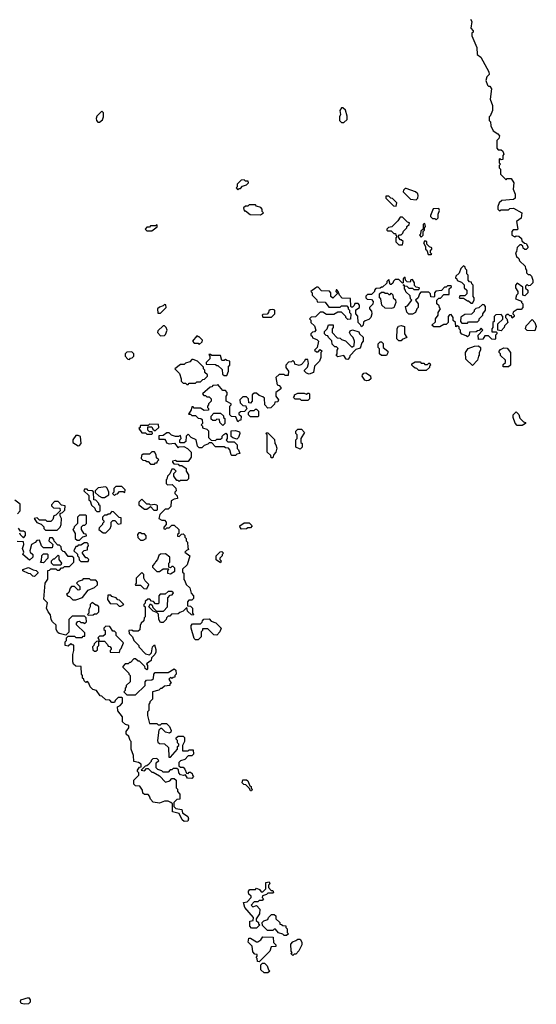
# Model space of a CAD drawing. Extents: x 2789571 to 2951634, y 860514 to 1033803.
# Tile 80 of 102: x 2907425 to 2911568, y 938389 to 946284. Entities that reach past the tile are written whole.
import ezdxf

# ---------------------------------------------------------------- set-up
doc = ezdxf.new("R2010")
doc.units = 0

msp = doc.modelspace()

# ---------------------------------------------------------------- linework, layer by layer
at = {"layer": '0CON05XD'}
for points in [[(2911039.3, 946289.3), (2911049.3, 946269.3), (2911042.5, 946215), (2911060, 946195), (2911060, 946185), (2911050, 946175), (2911050, 946155), (2911091.7, 946061.7), (2911092.5, 946005), (2911123, 945983), (2911187.5, 945865), (2911190, 945845), (2911170, 945825), (2911163.6, 945796.4), (2911175, 945760), (2911185, 945750), (2911195, 945750), (2911209.3, 945729.3), (2911197, 945647), (2911217.5, 945595), (2911217.5, 945555), (2911198.3, 945511.7), (2911190, 945505), (2911190, 945475), (2911200, 945465), (2911203, 945433), (2911221.7, 945391.7), (2911259.3, 945369.3), (2911271.7, 945351.7), (2911268.3, 945331.7), (2911250, 945315), (2911250, 945255), (2911261.7, 945241.7), (2911285, 945240), (2911299.3, 945229.3), (2911306.7, 945205), (2911300, 945195), (2911298.3, 945161.7), (2911285, 945160), (2911275, 945170), (2911270, 945165), (2911270, 945135), (2911280, 945125), (2911270, 945115), (2911270, 945095), (2911280, 945085), (2911280, 945045), (2911325, 945000), (2911335, 945010), (2911365, 945010), (2911387.5, 944975), (2911382.5, 944925), (2911397.5, 944885), (2911397, 944853), (2911385, 944842.5), (2911290, 944835), (2911270, 944815), (2911260, 944785), (2911260, 944765), (2911271.7, 944751.7), (2911285, 944760), (2911345, 944760), (2911355, 944770), (2911385, 944772.5), (2911452.5, 944735), (2911447, 944693), (2911410, 944665), (2911420, 944605), (2911415, 944600), (2911381.7, 944598.3), (2911370, 944585), (2911370, 944555), (2911395, 944542.5), (2911405, 944550), (2911428.3, 944548.3), (2911448.3, 944528.3), (2911451.7, 944511.7), (2911471.7, 944491.7), (2911485, 944490), (2911500, 944465), (2911500, 944455), (2911485, 944440), (2911475, 944440), (2911461.7, 944451.7), (2911458.3, 944468.3), (2911445, 944480), (2911435, 944480), (2911413, 944457), (2911410, 944425), (2911400, 944415), (2911410, 944385), (2911428.3, 944368.3), (2911431.7, 944351.7), (2911478.3, 944308.3), (2911480, 944285), (2911490, 944275), (2911490, 944255), (2911501.7, 944241.7), (2911515, 944240), (2911528.3, 944228.3), (2911540, 944195), (2911540, 944175), (2911518.3, 944151.7), (2911505, 944150), (2911495, 944160), (2911481.7, 944148.3), (2911481.7, 944131.7), (2911500, 944115), (2911500, 944095), (2911475, 944070), (2911460, 944075), (2911458.3, 944138.3), (2911415, 944170), (2911400, 944155), (2911400, 944135), (2911420, 944105), (2911420, 944085), (2911410, 944075), (2911400, 944045), (2911448.3, 944028.3), (2911450, 944015), (2911460, 944005), (2911460, 943975), (2911445, 943960), (2911415, 943960), (2911381.7, 943938.3), (2911380, 943925), (2911390, 943915), (2911390, 943905), (2911375, 943890), (2911368.3, 943908.3), (2911355, 943910), (2911345, 943920), (2911335, 943920), (2911321.7, 943908.3), (2911320, 943895), (2911330, 943885), (2911340, 943855), (2911311.7, 943828.3), (2911310, 943815), (2911285, 943790), (2911260, 943795), (2911260, 943845), (2911298.3, 943881.7), (2911300, 943905), (2911285, 943920), (2911241.7, 943918.3), (2911230, 943905), (2911230, 943865), (2911220, 943855), (2911220, 943815), (2911210, 943805), (2911211.7, 943781.7), (2911245, 943780), (2911250, 943775), (2911250, 943765), (2911240, 943755), (2911240, 943725), (2911235, 943720), (2911211.7, 943721.7), (2911185, 943750), (2911155, 943750), (2911138.3, 943721.7), (2911105, 943720), (2911100, 943755), (2911140, 943795), (2911125, 943810), (2911108.3, 943791.7), (2911095, 943790), (2911085, 943780), (2911031.7, 943778.3), (2911030, 943755), (2911015, 943740), (2911005, 943750), (2910971.7, 943761.7), (2910960, 943775), (2910960, 943795), (2910950, 943805), (2910948.3, 943818.3), (2910935, 943830), (2910921.7, 943821.7), (2910920, 943855), (2910901.7, 943871.7), (2910900, 943895), (2910885, 943920), (2910871.7, 943918.3), (2910860, 943905), (2910860, 943855), (2910851.7, 943848.3), (2910845, 943840), (2910825, 943840), (2910795, 943820), (2910745, 943820), (2910730, 943835), (2910758.3, 943861.7), (2910760, 943885), (2910780, 943915), (2910780, 943935), (2910800, 943965), (2910790, 943975), (2910788.3, 943988.3), (2910770, 944005), (2910770, 944035), (2910785, 944050), (2910798.3, 944051.7), (2910825, 944080), (2910868.3, 944081.7), (2910870, 944125), (2910888.3, 944141.7), (2910885, 944150), (2910855, 944150), (2910845, 944140), (2910831.7, 944138.3), (2910807.5, 944112.5), (2910761.7, 944108.3), (2910750, 944095), (2910750, 944065), (2910745, 944060), (2910721.7, 944061.7), (2910720, 944085), (2910705, 944100), (2910641.7, 944098.3), (2910630, 944085), (2910620, 944055), (2910600, 944035), (2910620, 944005), (2910620, 943975), (2910610, 943965), (2910600, 943935), (2910575, 943922.5), (2910545, 943922.5), (2910528.3, 943938.3), (2910520, 943985), (2910535, 943990), (2910570, 944035), (2910560, 944045), (2910555, 944070), (2910521.7, 944101.7), (2910520, 944115), (2910510, 944125), (2910510, 944150), (2910500, 944155), (2910505, 944160), (2910510, 944150), (2910528.3, 944148.3), (2910545, 944130), (2910575, 944130), (2910585, 944120), (2910625, 944120), (2910630, 944135), (2910605, 944140), (2910591.7, 944151.7), (2910590, 944175), (2910575, 944200), (2910561.7, 944198.3), (2910555, 944180), (2910531.7, 944181.7), (2910520, 944195), (2910515, 944220), (2910500, 944205), (2910500, 944175), (2910495, 944170), (2910465, 944200), (2910435, 944200), (2910421.7, 944188.3), (2910418.3, 944171.7), (2910405, 944160), (2910395, 944160), (2910385, 944200), (2910370, 944185), (2910368.3, 944171.7), (2910335, 944140), (2910325, 944140), (2910315, 944130), (2910281.7, 944128.3), (2910270, 944115), (2910270, 944105), (2910245, 944080), (2910215, 944080), (2910201.7, 944068.3), (2910200, 944055), (2910211.7, 944041.7), (2910245, 944040), (2910260, 944025), (2910257, 944003), (2910230, 943975), (2910230, 943965), (2910247, 943947), (2910250, 943925), (2910240, 943895), (2910225, 943880), (2910195, 943870), (2910181.7, 943858.3), (2910180, 943835), (2910165, 943820), (2910158.3, 943838.3), (2910140, 943855), (2910137, 943907), (2910120, 943925), (2910121.7, 943958.3), (2910150, 943975), (2910150, 943995), (2910138.3, 944008.3), (2910111.7, 944008.3), (2910108.3, 943991.7), (2910095, 943980), (2910085, 943980), (2910080, 943985), (2910078.3, 944048.3), (2910011.7, 944051.7), (2909990, 944075), (2909980, 944105), (2909968.3, 944118.3), (2909961.7, 944118.3), (2909960, 944105), (2909970, 944095), (2909970, 944085), (2909935, 944050), (2909920, 944065), (2909920, 944095), (2909908.3, 944108.3), (2909845, 944110), (2909818.3, 944138.3), (2909805, 944140), (2909800, 944135), (2909760, 944105), (2909770, 944095), (2909770, 944075), (2909808.3, 944038.3), (2909811.7, 944021.7), (2909875, 944020), (2909905, 943980), (2909995, 943980), (2910005, 943990), (2910048.3, 943988.3), (2910060, 943975), (2910060, 943965), (2910070, 943955), (2910070, 943935), (2910080, 943925), (2910078.3, 943881.7), (2910055, 943880), (2910040, 943895), (2910040, 943905), (2910005, 943940), (2909975, 943940), (2909945, 943920), (2909885, 943920), (2909855, 943940), (2909835, 943940), (2909798.3, 943901.7), (2909761.7, 943898.3), (2909750, 943885), (2909760, 943875), (2909760, 943855), (2909788.3, 943828.3), (2909800, 943795), (2909788.3, 943781.7), (2909771.7, 943778.3), (2909760, 943765), (2909760, 943755), (2909770, 943745), (2909771.7, 943731.7), (2909808.3, 943718.3), (2909820, 943705), (2909810, 943655), (2909790, 943635), (2909805, 943620), (2909818.3, 943621.7), (2909835, 943640), (2909850, 943625), (2909840, 943615), (2909840, 943575), (2909830, 943545), (2909790, 943505), (2909780, 943455), (2909745, 943442.5), (2909725, 943450), (2909710, 943465), (2909710, 943475), (2909731.7, 943498.3), (2909741.7, 943528.3), (2909735, 943560), (2909715, 943560), (2909710, 943545), (2909685, 943520), (2909665, 943510), (2909631.7, 943521.7), (2909628.3, 943538.3), (2909615, 943550), (2909605, 943540), (2909581.7, 943538.3), (2909560, 943515), (2909560, 943495), (2909580, 943465), (2909578.3, 943431.7), (2909555, 943430), (2909545, 943440), (2909505, 943440), (2909480, 943415), (2909490, 943355), (2909505, 943350), (2909520, 943335), (2909520, 943325), (2909480, 943295), (2909480, 943265), (2909500, 943235), (2909495, 943220), (2909471.7, 943218.3), (2909468.3, 943201.7), (2909438.3, 943171.7), (2909415, 943170), (2909390, 943195), (2909388.3, 943248.3), (2909375, 943260), (2909345, 943270), (2909325, 943290), (2909305, 943290), (2909290, 943275), (2909290, 943225), (2909275, 943210), (2909261.7, 943211.7), (2909260, 943245), (2909245, 943260), (2909215, 943260), (2909190, 943235), (2909191.7, 943211.7), (2909215, 943190), (2909238.3, 943188.3), (2909240, 943175), (2909250, 943165), (2909228.3, 943141.7), (2909195, 943140), (2909181.7, 943128.3), (2909181.7, 943121.7), (2909200, 943105), (2909198.3, 943071.7), (2909185, 943070), (2909175, 943060), (2909158.3, 943098.3), (2909123, 943103), (2909110, 943115)], [(2908065, 945462.5), (2908088.3, 945481.7), (2908096.7, 945505), (2908097, 945537), (2908085, 945550), (2908045, 945510), (2908038.3, 945491.7), (2908040, 945475), (2908053, 945463), (2908065, 945462.5)], [(2910025, 945460), (2910050, 945485), (2910051.7, 945511.7), (2910038.3, 945558.3), (2910017, 945577), (2910005, 945577.5), (2909992.5, 945555), (2909997.5, 945525), (2909990, 945505), (2909990, 945475), (2910005, 945460), (2910025, 945460)], [(2909175, 944920), (2909185, 944930), (2909195, 944930), (2909211.7, 944948.3), (2909245, 944960), (2909260, 944975), (2909258.3, 944988.3), (2909235, 944990), (2909225, 945000), (2909201.7, 944998.3), (2909170, 944965), (2909170, 944945), (2909160, 944935), (2909175, 944920)], [(2910605, 944840), (2910617, 944853), (2910620, 944875), (2910617, 944887), (2910600, 944905), (2910525, 944930), (2910515, 944930), (2910501.7, 944918.3), (2910500, 944905), (2910560, 944845), (2910605, 944840)], [(2910445, 944790), (2910450, 944815), (2910415, 944850), (2910401.7, 944851.7), (2910385, 944870), (2910361.7, 944868.3), (2910361.7, 944851.7), (2910421.7, 944791.7), (2910445, 944790)], [(2909355, 944720), (2909380, 944735), (2909370, 944745), (2909370, 944765), (2909358.3, 944778.3), (2909325, 944790), (2909315, 944800), (2909265, 944800), (2909255, 944790), (2909235, 944790), (2909220, 944775), (2909225, 944750), (2909235, 944750), (2909273, 944723), (2909355, 944720)], [(2910765, 944680), (2910780, 944695), (2910780, 944725), (2910790, 944755), (2910785, 944770), (2910741.7, 944768.3), (2910720, 944715), (2910720, 944705), (2910735, 944690), (2910755, 944690), (2910765, 944680)], [(2910495, 944480), (2910500, 944505), (2910485, 944520), (2910475, 944520), (2910460, 944545), (2910471.7, 944558.3), (2910485, 944560), (2910498.3, 944571.7), (2910501.7, 944588.3), (2910530, 944615), (2910530, 944625), (2910548.3, 944641.7), (2910550, 944655), (2910535, 944660), (2910495, 944700), (2910475, 944700), (2910458.3, 944671.7), (2910408.3, 944621.7), (2910381.7, 944618.3), (2910370, 944605), (2910370, 944595), (2910375, 944590), (2910405, 944590), (2910425, 944570), (2910438.3, 944568.3), (2910440, 944555), (2910450, 944545), (2910440, 944535), (2910441.7, 944501.7), (2910465, 944480), (2910495, 944480)], [(2908485, 944590), (2908528.3, 944621.7), (2908528.3, 944638.3), (2908515, 944630), (2908475, 944630), (2908465, 944620), (2908445, 944620), (2908430, 944605), (2908445, 944590), (2908485, 944590)], [(2910645, 944540), (2910660, 944555), (2910660, 944585), (2910670, 944595), (2910670, 944615), (2910680, 944625), (2910675, 944650), (2910660, 944645), (2910660, 944605), (2910641.7, 944588.3), (2910640, 944565), (2910630, 944555), (2910645, 944540)], [(2910725, 944400), (2910730, 944405), (2910720, 944415), (2910720, 944435), (2910730, 944445), (2910730, 944455), (2910711.7, 944461.7), (2910690, 944485), (2910690, 944505), (2910675, 944510), (2910662.5, 944495), (2910680, 944465), (2910680, 944445), (2910690, 944435), (2910701.7, 944401.7), (2910725, 944400)], [(2911055, 944010), (2911070, 944035), (2911070, 944055), (2911060, 944065), (2911060, 944155), (2911050, 944165), (2911048.3, 944178.3), (2911031.7, 944181.7), (2911020, 944195), (2911020, 944235), (2911010, 944245), (2911010, 944275), (2911000, 944285), (2910998.3, 944298.3), (2910985, 944310), (2910961.7, 944288.3), (2910948.3, 944251.7), (2910921.7, 944228.3), (2910920, 944215), (2910930, 944205), (2910931.7, 944191.7), (2910968.3, 944178.3), (2910988.3, 944158.3), (2910990, 944135), (2911010, 944115), (2911010, 944085), (2910995, 944070), (2910955, 944070), (2910950, 944055), (2910955, 944050), (2910985, 944050), (2911015, 944030), (2911025, 944030), (2911045, 944010), (2911055, 944010)], [(2910405, 943967.5), (2910355, 943970), (2910330, 943995), (2910320, 944045), (2910310, 944055), (2910310, 944085), (2910325, 944100), (2910345, 944100), (2910355, 944090), (2910375, 944090), (2910385, 944080), (2910395, 944080), (2910405, 944090), (2910418.3, 944078.3), (2910420, 944055), (2910438.3, 944038.3), (2910442.5, 944015), (2910425, 943972.5), (2910405, 943967.5)], [(2908555, 943930), (2908600, 943975), (2908598.3, 943998.3), (2908585, 944000), (2908575, 943990), (2908545, 943980), (2908530, 943965), (2908531.7, 943931.7), (2908555, 943930)], [(2909445, 943900), (2909470, 943925), (2909470, 943955), (2909455, 943960), (2909433, 943957), (2909421.7, 943948.3), (2909420, 943935), (2909408.3, 943921.7), (2909375, 943920), (2909370, 943915), (2909375, 943900), (2909445, 943900)], [(2911015, 943850), (2911025, 943860), (2911095, 943860), (2911110, 943875), (2911110, 943885), (2911140, 943915), (2911140, 943925), (2911160, 943955), (2911160, 943985), (2911148.3, 943998.3), (2911135, 944000), (2911107, 943973), (2911081.7, 943968.3), (2911070, 943955), (2911070, 943945), (2911048.3, 943921.7), (2910995, 943920), (2910961.7, 943898.3), (2910960, 943865), (2910971.7, 943851.7), (2911015, 943850)], [(2911555, 943790), (2911495, 943792.5), (2911480, 943805), (2911485, 943830), (2911535, 943880), (2911557, 943857), (2911567.5, 943825), (2911555, 943790)], [(2908555, 943750), (2908585, 943752.5), (2908595, 943760), (2908607.5, 943795), (2908600, 943815), (2908585, 943830), (2908575, 943830), (2908531.7, 943788.3), (2908530, 943775), (2908555, 943750)], [(2910055, 943560), (2910041.7, 943561.7), (2910025, 943590), (2909975, 943580), (2909961.7, 943591.7), (2909970, 943605), (2909970, 943635), (2909978.3, 943648.3), (2909965, 943660), (2909951.7, 943661.7), (2909931.7, 943681.7), (2909928.3, 943708.3), (2909900, 943735), (2909895, 943750), (2909881.7, 943751.7), (2909870, 943765), (2909870, 943785), (2909890, 943805), (2909901.7, 943838.3), (2909938.3, 943838.3), (2909940, 943815), (2909930, 943805), (2909930, 943775), (2909971.7, 943731.7), (2909995, 943730), (2910005, 943720), (2910038.3, 943708.3), (2910085, 943660), (2910095, 943660), (2910108.3, 943671.7), (2910110, 943705), (2910100, 943735), (2910080, 943755), (2910070, 943775), (2910075, 943790), (2910095, 943797.5), (2910145, 943780), (2910150, 943765), (2910178.3, 943738.3), (2910180, 943705), (2910168.3, 943691.7), (2910155, 943650), (2910121.7, 943638.3), (2910071.7, 943588.3), (2910070, 943575), (2910055, 943560)], [(2910485, 943710), (2910465, 943710), (2910450, 943725), (2910453, 943807), (2910463.3, 943826.7), (2910485, 943832.5), (2910510, 943825), (2910510, 943765), (2910530, 943735), (2910491.7, 943718.3), (2910485, 943710)], [(2908865, 943680), (2908888.3, 943701.7), (2908890, 943715), (2908865, 943740), (2908855, 943740), (2908845, 943750), (2908810, 943705), (2908825, 943690), (2908855, 943690), (2908865, 943680)], [(2910365, 943590), (2910325, 943590), (2910310, 943605), (2910310, 943645), (2910300, 943655), (2910300, 943685), (2910315, 943700), (2910325, 943700), (2910338.3, 943688.3), (2910340, 943655), (2910377, 943627), (2910377, 943613), (2910365, 943590)], [(2911055, 943510), (2911003, 943563), (2911000, 943615), (2911021.7, 943648.3), (2911073, 943667), (2911105, 943670), (2911120, 943655), (2911120, 943635), (2911110, 943615), (2911110, 943595), (2911103, 943587), (2911097, 943553), (2911055, 943510)], [(2911345, 943500), (2911301.7, 943501.7), (2911301.7, 943518.3), (2911320, 943535), (2911320, 943555), (2911281.7, 943591.7), (2911280, 943605), (2911270, 943615), (2911270, 943625), (2911281.7, 943638.3), (2911308.3, 943651.7), (2911335, 943650), (2911360, 943615), (2911360, 943515), (2911345, 943500)], [(2908305, 943560), (2908315, 943570), (2908328.3, 943571.7), (2908340, 943585), (2908340, 943605), (2908325, 943620), (2908283, 943617), (2908270, 943605), (2908270, 943585), (2908291.7, 943561.7), (2908305, 943560)], [(2909085, 943430), (2909100, 943465), (2909100, 943505), (2909110, 943515), (2909110, 943545), (2909085, 943550), (2909075, 943560), (2909065, 943550), (2909045, 943550), (2909035, 943590), (2908965, 943590), (2908955, 943600), (2908941.7, 943598.3), (2908950, 943585), (2908950, 943565), (2908920, 943535), (2908921.7, 943521.7), (2908995, 943520), (2909005, 943510), (2909015, 943510), (2909048.3, 943478.3), (2909051.7, 943441.7), (2909065, 943430), (2909085, 943430)], [(2908775, 943360), (2908785, 943370), (2908835, 943370), (2908845, 943380), (2908875, 943380), (2908895, 943400), (2908908.3, 943401.7), (2908930, 943425), (2908930, 943435), (2908910, 943455), (2908910, 943475), (2908900, 943485), (2908898.3, 943498.3), (2908850, 943545), (2908815, 943560), (2908805, 943560), (2908788.3, 943541.7), (2908755, 943530), (2908745, 943520), (2908715, 943520), (2908670, 943485), (2908706.2, 943446.2), (2908720, 943405), (2908720, 943385), (2908735, 943370), (2908755, 943370), (2908765, 943360), (2908775, 943360)], [(2910685, 943470), (2910625, 943470), (2910608.3, 943488.3), (2910595, 943490), (2910581.7, 943501.7), (2910570, 943515), (2910570, 943525), (2910595, 943540), (2910635, 943540), (2910645, 943530), (2910665, 943530), (2910675, 943520), (2910695, 943520), (2910705, 943530), (2910715, 943530), (2910720, 943515), (2910710, 943505), (2910710, 943495), (2910685, 943470)], [(2910205, 943387.5), (2910193, 943393), (2910172.5, 943425), (2910173, 943437), (2910185, 943450), (2910201.7, 943451.7), (2910238.3, 943428.3), (2910240, 943405), (2910225, 943390), (2910205, 943387.5)], [(2909110, 943115), (2909110, 943185), (2909120, 943195), (2909120, 943205), (2909080, 943225), (2909080, 943265), (2909090, 943275), (2909090, 943295), (2909075, 943310), (2909055, 943310), (2909015, 943360), (2909007.5, 943352.5), (2908975, 943350), (2908965, 943340), (2908951.7, 943338.3), (2908890, 943285), (2908901.7, 943271.7), (2908915, 943270), (2908925, 943260), (2908945, 943260), (2908960, 943245), (2908960, 943225), (2908940, 943205), (2908940, 943195), (2908930, 943185), (2908930, 943175), (2908940, 943165), (2908938.3, 943151.7), (2908905, 943150), (2908875, 943170), (2908825, 943170), (2908815, 943180), (2908805, 943180), (2908800, 943155), (2908780, 943120), (2908795, 943120), (2908805, 943110), (2908835, 943110), (2908855, 943090), (2908877, 943087), (2908888.3, 943078.3), (2908890, 943045), (2908880, 943035), (2908890, 943025), (2908891.7, 943011.7), (2908925, 943000), (2908938.3, 942988.3), (2908940, 942935), (2908961.7, 942911.7), (2908995, 942910), (2909005, 942920), (2909035, 942920), (2909048.3, 942931.7), (2909050, 942945), (2909061.7, 942958.3), (2909078.3, 942968.3), (2909090, 942955), (2909090, 942925), (2909081.7, 942911.7), (2909095, 942900), (2909145, 942900), (2909170, 942875), (2909170, 942845), (2909180, 942835), (2909190, 942805), (2909165, 942800), (2909155, 942790), (2909125, 942790), (2909120, 942795), (2909110, 942835), (2909098.3, 942848.3), (2909075, 942850), (2909065, 942860), (2908995, 942860), (2908965, 942890), (2908945, 942890), (2908935, 942880), (2908905, 942870), (2908885, 942850), (2908865, 942850), (2908850, 942865), (2908840, 942915), (2908800, 942935), (2908775, 942960), (2908760, 942945), (2908757, 942903), (2908745, 942890), (2908715, 942890), (2908710, 942895), (2908710, 942915), (2908720, 942925), (2908715, 942950), (2908697.5, 942942.5), (2908675, 942942.5), (2908641.7, 942951.7), (2908625, 942970), (2908605, 942970), (2908575, 942950), (2908541.7, 942948.3), (2908541.7, 942921.7), (2908585, 942920), (2908598.3, 942908.3), (2908601.7, 942891.7), (2908623, 942883), (2908667, 942887), (2908695, 942850), (2908705, 942860), (2908741.7, 942861.7), (2908770, 942845), (2908800, 942815), (2908800, 942775), (2908775, 942740), (2908685, 942740), (2908675, 942750), (2908650, 942745), (2908650, 942735), (2908661.7, 942721.7), (2908695, 942720), (2908705, 942710), (2908725, 942710), (2908760, 942685), (2908760, 942665), (2908780, 942635), (2908778.3, 942601.7), (2908765, 942590), (2908715, 942590), (2908705, 942580), (2908695, 942590), (2908685, 942590), (2908660, 942625), (2908660, 942645), (2908680, 942665), (2908665, 942680), (2908645, 942680), (2908628.3, 942641.7), (2908610, 942625), (2908605, 942600), (2908600, 942595), (2908600, 942565), (2908610, 942555), (2908647, 942557), (2908678.3, 942528.3), (2908680, 942505), (2908670, 942495), (2908670, 942485), (2908687, 942467), (2908690, 942445), (2908665, 942440), (2908640, 942425), (2908638.3, 942381.7), (2908615, 942360), (2908591.7, 942358.3), (2908550, 942315), (2908540, 942285), (2908565, 942270), (2908585, 942270), (2908600, 942255), (2908600, 942235), (2908580, 942215), (2908581.7, 942201.7), (2908595, 942200), (2908605, 942210), (2908625, 942210), (2908645, 942230), (2908665, 942230), (2908700, 942195), (2908700, 942165), (2908690, 942155), (2908691.7, 942141.7), (2908705, 942140), (2908721.7, 942158.3), (2908735, 942160), (2908748.3, 942148.3), (2908750, 942135), (2908760, 942125), (2908760, 942105), (2908770, 942095), (2908772.5, 942052.5), (2908780, 942035), (2908761.7, 942028.3), (2908750, 942015), (2908790, 941985), (2908767, 941913), (2908731.7, 941878.3), (2908730, 941855), (2908740, 941845), (2908740, 941795), (2908750, 941785), (2908760, 941755), (2908788.3, 941728.3), (2908800, 941685), (2908820, 941665), (2908818.3, 941641.7), (2908805, 941630), (2908781.7, 941628.3), (2908770, 941615), (2908770, 941585), (2908795, 941580), (2908810, 941565), (2908810, 941525), (2908820, 941515), (2908815, 941510), (2908801.7, 941511.7), (2908771.7, 941541.7), (2908765, 941570), (2908735, 941540), (2908708.3, 941531.7), (2908695, 941520), (2908641.7, 941518.3), (2908628.3, 941501.7), (2908615, 941500), (2908601.7, 941488.3), (2908600, 941475), (2908575, 941450), (2908555, 941450), (2908540, 941475), (2908538.3, 941518.3), (2908525, 941530), (2908495, 941540), (2908460, 941575), (2908475, 941600), (2908488.3, 941588.3), (2908491.7, 941571.7), (2908521.7, 941541.7), (2908578.3, 941541.7), (2908610, 941575), (2908611.7, 941648.3), (2908631.7, 941668.3), (2908648.3, 941671.7), (2908658.3, 941688.3), (2908645, 941700), (2908615, 941700), (2908591.7, 941678.3), (2908551.7, 941678.3), (2908540, 941665), (2908540, 941605), (2908535, 941600), (2908515, 941600), (2908498.3, 941618.3), (2908481.7, 941621.7), (2908468.3, 941638.3), (2908451.7, 941638.3), (2908431.7, 941618.3), (2908430, 941605), (2908420, 941595), (2908420, 941585), (2908430, 941575), (2908430, 941495), (2908423, 941487), (2908420, 941465), (2908400, 941445), (2908390, 941425), (2908388.3, 941391.7), (2908375, 941380), (2908335, 941380), (2908325, 941390), (2908300, 941385), (2908301.7, 941361.7), (2908330, 941335), (2908340, 941305), (2908380, 941265), (2908380, 941255), (2908435, 941200), (2908465, 941190), (2908481.7, 941208.3), (2908490, 941255), (2908505, 941270), (2908517.5, 941235), (2908517, 941213), (2908510, 941195), (2908481.7, 941168.3), (2908480, 941145), (2908441.7, 941118.3), (2908450, 941105), (2908450, 941075), (2908445, 941070), (2908431.7, 941081.7), (2908428.3, 941098.3), (2908385, 941140), (2908375, 941140), (2908355, 941160), (2908341.7, 941158.3), (2908315, 941130), (2908305, 941130), (2908295, 941120), (2908271.7, 941118.3), (2908251.7, 941098.3), (2908251.7, 941091.7), (2908300, 941045), (2908300, 941035), (2908310, 941025), (2908310, 940975), (2908280, 940945), (2908280, 940935), (2908270, 940925), (2908270, 940905), (2908260, 940895), (2908285, 940870), (2908355, 940870), (2908430, 940945), (2908430, 940975), (2908441.7, 940988.3), (2908485, 940990), (2908498.3, 941001.7), (2908500, 941035), (2908511.7, 941048.3), (2908615, 941050), (2908665, 941080), (2908678.3, 941068.3), (2908680, 941035), (2908670, 941025), (2908668.3, 941011.7), (2908655, 941010), (2908645, 941000), (2908635, 941010), (2908620, 940995), (2908640, 940965), (2908630, 940955), (2908630, 940945), (2908585, 940940), (2908565, 940920), (2908555, 940920), (2908541.7, 940908.3), (2908490, 940895), (2908490, 940835), (2908470, 940815), (2908470, 940805), (2908460, 940795), (2908460, 940745), (2908450, 940735), (2908450, 940705), (2908465, 940640), (2908525, 940640), (2908535, 940630), (2908555, 940630), (2908565, 940640), (2908601.7, 940641.7), (2908627, 940617), (2908640, 940585), (2908638.3, 940571.7), (2908627.5, 940562.5), (2908595, 940570), (2908565, 940600), (2908555, 940600), (2908541.7, 940588.3), (2908530, 940505), (2908531.7, 940491.7), (2908545, 940480), (2908587, 940477), (2908618.3, 940448.3), (2908621.7, 940371.7), (2908635, 940370), (2908690, 940435), (2908690, 940455), (2908700, 940465), (2908700, 940475), (2908690, 940485), (2908690, 940505), (2908680, 940515), (2908680, 940525), (2908695, 940540), (2908735, 940540), (2908747, 940527), (2908747.5, 940495), (2908730, 940465), (2908731.7, 940421.7), (2908775, 940420), (2908785, 940430), (2908815, 940430), (2908820, 940395), (2908805, 940380), (2908775, 940380), (2908748.3, 940351.7), (2908715, 940340), (2908701.7, 940328.3), (2908701.7, 940301.7), (2908715, 940290), (2908735, 940290), (2908750, 940275), (2908761.7, 940241.7), (2908775, 940240), (2908785, 940250), (2908795, 940250), (2908808.3, 940238.3), (2908810, 940225), (2908820, 940215), (2908805, 940200), (2908771.7, 940201.7), (2908755, 940230), (2908737.5, 940222.5), (2908715, 940230), (2908700, 940245), (2908698.3, 940268.3), (2908685, 940280), (2908655, 940280), (2908645, 940270), (2908631.7, 940268.3), (2908615, 940250), (2908575, 940250), (2908565, 940260), (2908531.7, 940271.7), (2908520, 940285), (2908520, 940325), (2908540, 940345), (2908525, 940360), (2908491.7, 940358.3), (2908480, 940345), (2908480, 940335), (2908458.3, 940311.7), (2908445, 940300), (2908431.7, 940298.3), (2908400, 940265), (2908425, 940260), (2908441.7, 940278.3), (2908455, 940280), (2908485, 940250), (2908495, 940250), (2908545, 940220), (2908595, 940170), (2908628.3, 940181.7), (2908645, 940200), (2908665, 940200), (2908680, 940185), (2908680, 940125), (2908690, 940115), (2908690, 940095), (2908710, 940075), (2908710, 940035), (2908685, 940030), (2908661.7, 940008.3), (2908660, 939975), (2908678.3, 939958.3), (2908725, 939950), (2908730, 939925), (2908772.5, 939895), (2908780, 939875), (2908773, 939857), (2908745, 939853.3), (2908727, 939867), (2908705, 939920), (2908651.7, 939931.7), (2908650, 939995), (2908638.3, 940008.3), (2908615, 940017.5), (2908585, 940017.5), (2908545, 940002.5), (2908495, 940010), (2908473, 940033), (2908467, 940057), (2908455, 940070), (2908425, 940070), (2908413, 940083), (2908410, 940105), (2908388.3, 940138.3), (2908355, 940140), (2908340, 940155), (2908340, 940185), (2908380, 940225), (2908380, 940245), (2908370, 940255), (2908370, 940265), (2908385, 940290), (2908398.3, 940291.7), (2908400, 940315), (2908377, 940327), (2908340, 940335), (2908337.5, 940385), (2908320, 940435), (2908320, 940495), (2908310, 940505), (2908300, 940535), (2908280, 940555), (2908280, 940575), (2908300, 940605), (2908300, 940625), (2908273, 940633), (2908250, 940655), (2908250, 940695), (2908213, 940743), (2908210, 940775), (2908230, 940785), (2908250, 940805), (2908250, 940845), (2908245, 940850), (2908215, 940850), (2908190, 940825), (2908185, 940810), (2908165, 940810), (2908147, 940827)], [(2909735, 943230), (2909685, 943230), (2909675, 943240), (2909635, 943240), (2909620, 943255), (2909630, 943265), (2909630, 943275), (2909655, 943290), (2909705, 943290), (2909725, 943280), (2909735, 943290), (2909745, 943290), (2909750, 943285), (2909750, 943245), (2909735, 943230)], [(2909055, 943030), (2909030, 943055), (2909028.3, 943078.3), (2909005, 943080), (2908995, 943070), (2908975, 943070), (2908961.7, 943081.7), (2908960, 943105), (2908981.7, 943128.3), (2909035, 943130), (2909058.3, 943108.3), (2909060, 943095), (2909070, 943085), (2909070, 943045), (2909055, 943030)], [(2909335, 943100), (2909275, 943100), (2909260, 943115), (2909260, 943135), (2909275, 943150), (2909305, 943150), (2909315, 943160), (2909325, 943160), (2909340, 943145), (2909340, 943105), (2909335, 943100)], [(2911455, 943030), (2911415, 943030), (2911398.3, 943048.3), (2911382.5, 943095), (2911382.5, 943115), (2911405, 943140), (2911428.3, 943118.3), (2911435, 943090), (2911465, 943060), (2911480, 943055), (2911480, 943045), (2911455, 943030)], [(2908485, 942960), (2908490, 942965), (2908488.3, 942978.3), (2908465, 942980), (2908451.7, 942991.7), (2908451.7, 943018.3), (2908485, 943020), (2908491.7, 943001.7), (2908505, 942990), (2908515, 942990), (2908540, 943015), (2908538.3, 943038.3), (2908465, 943040), (2908455, 943030), (2908395, 943030), (2908390, 943025), (2908390, 943015), (2908380, 943005), (2908405, 942970), (2908435, 942970), (2908445, 942960), (2908485, 942960)], [(2907895, 942867.5), (2907905, 942870), (2907917.5, 942885), (2907911.7, 942941.7), (2907895, 942950), (2907875, 942950), (2907852.5, 942915), (2907852.5, 942895), (2907895, 942867.5)], [(2909165, 942920), (2909135, 942930), (2909121.7, 942941.7), (2909121.7, 942988.3), (2909155, 942990), (2909188.3, 942978.3), (2909190, 942965), (2909180, 942935), (2909165, 942920)], [(2909455, 942770), (2909441.7, 942771.7), (2909438.3, 942788.3), (2909410, 942815), (2909410, 942955), (2909400, 942965), (2909405, 942970), (2909415, 942970), (2909468.3, 942918.3), (2909470, 942885), (2909480, 942875), (2909487, 942847), (2909480, 942815), (2909461.7, 942798.3), (2909455, 942770)], [(2909675, 942840), (2909640, 942855), (2909640, 942915), (2909650, 942925), (2909650, 942955), (2909640, 942965), (2909640, 942985), (2909655, 943000), (2909685, 943000), (2909710, 942975), (2909680, 942925), (2909680, 942895), (2909690, 942885), (2909690, 942855), (2909675, 942840)], [(2908505, 942720), (2908515, 942730), (2908528.3, 942731.7), (2908530, 942745), (2908540, 942755), (2908521.7, 942771.7), (2908520, 942795), (2908505, 942820), (2908485, 942820), (2908465, 942800), (2908415, 942800), (2908401.7, 942788.3), (2908400, 942765), (2908411.7, 942751.7), (2908435, 942750), (2908445, 942740), (2908455, 942740), (2908475, 942720), (2908505, 942720)], [(2908105, 942452.5), (2908140, 942475), (2908140, 942495), (2908127, 942527), (2908115, 942537.5), (2908055, 942530), (2908030, 942505), (2908031.7, 942491.7), (2908060, 942465), (2908083, 942453), (2908105, 942452.5)], [(2908185, 942470), (2908195, 942480), (2908208.3, 942481.7), (2908225, 942500), (2908255, 942500), (2908268.3, 942491.7), (2908270, 942515), (2908245, 942540), (2908195, 942540), (2908180, 942525), (2908180, 942495), (2908170, 942485), (2908185, 942470)], [(2908065, 942340), (2908070, 942345), (2908070, 942385), (2908060, 942395), (2908060, 942405), (2908035, 942430), (2908020, 942435), (2908018.3, 942498.3), (2908007, 942507), (2907975, 942510), (2907965, 942520), (2907945, 942520), (2907940, 942505), (2907978.3, 942468.3), (2907980, 942435), (2907990, 942425), (2908001.7, 942391.7), (2908028.3, 942368.3), (2908030, 942355), (2908045, 942340), (2908065, 942340)], [(2907408.3, 942321.7), (2907430, 942345), (2907428.3, 942398.3), (2907385, 942432.5)], [(2907725, 942190), (2907750, 942215), (2907757.5, 942235), (2907760, 942285), (2907750, 942305), (2907750, 942325), (2907768.3, 942331.7), (2907788.3, 942351.7), (2907790, 942385), (2907761.7, 942391.7), (2907735, 942420), (2907705, 942420), (2907680, 942395), (2907680, 942385), (2907695, 942370), (2907748.3, 942368.3), (2907750, 942345), (2907715, 942310), (2907700, 942305), (2907690, 942275), (2907675, 942260), (2907645, 942260), (2907635, 942270), (2907585, 942270), (2907565, 942290), (2907540, 942285), (2907561.7, 942251.7), (2907598.3, 942238.3), (2907618.3, 942218.3), (2907620, 942205), (2907631.7, 942191.7), (2907725, 942190)], [(2908525, 942350), (2908530, 942355), (2908530, 942385), (2908525, 942390), (2908505, 942397.5), (2908475, 942390), (2908465, 942400), (2908445, 942400), (2908405, 942440), (2908380, 942415), (2908380, 942395), (2908425, 942360), (2908445, 942360), (2908475, 942380), (2908501.7, 942351.7), (2908525, 942350)], [(2907905, 942110), (2907931.7, 942138.3), (2907960, 942145), (2907958.3, 942158.3), (2907941.7, 942161.7), (2907920, 942195), (2907921.7, 942218.3), (2907935, 942230), (2907948.3, 942231.7), (2907960, 942245), (2907960, 942305), (2907955, 942310), (2907905, 942310), (2907890, 942295), (2907890, 942245), (2907861.7, 942218.3), (2907860, 942205), (2907850, 942195), (2907870, 942165), (2907870, 942125), (2907885, 942110), (2907905, 942110)], [(2908115, 942170), (2908150, 942205), (2908160, 942225), (2908160, 942255), (2908171.7, 942268.3), (2908188.3, 942268.3), (2908215, 942240), (2908240, 942245), (2908238.3, 942288.3), (2908221.7, 942291.7), (2908177, 942337), (2908165, 942340), (2908145, 942320), (2908135, 942320), (2908125, 942310), (2908105, 942310), (2908090, 942295), (2908090, 942275), (2908100, 942265), (2908100, 942255), (2908090, 942245), (2908090, 942235), (2908061.7, 942208.3), (2908060, 942195), (2908095, 942170), (2908115, 942170)], [(2909205, 942200), (2909191.7, 942211.7), (2909190, 942225), (2909225, 942250), (2909265, 942250), (2909290, 942225), (2909275, 942210), (2909255, 942210), (2909245, 942202.5), (2909205, 942200)], [(2907425, 942170), (2907430, 942155), (2907455, 942130), (2907471.7, 942148.3), (2907471.7, 942171.7), (2907455, 942182.5), (2907431.7, 942181.7), (2907415, 942207.5)], [(2908415, 942110), (2908440, 942125), (2908440, 942145), (2908425, 942160), (2908405, 942160), (2908395, 942170), (2908381.7, 942168.3), (2908370, 942155), (2908371.7, 942131.7), (2908395, 942110), (2908415, 942110)], [(2908147, 940827), (2908115, 940830), (2908085, 940860), (2908071.7, 940861.7), (2908040, 940905), (2908013, 940913), (2907990, 940935), (2907980, 940965), (2907968.3, 940978.3), (2907955, 940970), (2907941.7, 940981.7), (2907940, 940995), (2907930, 941005), (2907930, 941025), (2907920, 941035), (2907918.3, 941098.3), (2907875, 941100), (2907857, 941117), (2907850, 941135), (2907850, 941195), (2907860, 941225), (2907858.3, 941268.3), (2907845, 941270), (2907835, 941280), (2907815, 941260), (2907790, 941265), (2907790, 941295), (2907800, 941305), (2907801.7, 941328.3), (2907815, 941340), (2907865, 941340), (2907875, 941330), (2907925, 941330), (2907935, 941340), (2907948.3, 941341.7), (2907948.3, 941368.3), (2907881.7, 941431.7), (2907880, 941445), (2907891.7, 941458.3), (2907905, 941460), (2907915, 941450), (2907935, 941450), (2907948.3, 941441.7), (2907960, 941455), (2907958.3, 941488.3), (2907945, 941500), (2907845, 941500), (2907820, 941475), (2907818.3, 941371.7), (2907795, 941350), (2907743, 941363), (2907730.7, 941370.7), (2907717.5, 941395), (2907718.3, 941428.3), (2907687.5, 941455), (2907677.5, 941475), (2907671.7, 941511.7), (2907652.5, 941535), (2907640, 941565), (2907647, 941607), (2907618.3, 941638.3), (2907630, 941765), (2907651.7, 941798.3), (2907651.7, 941868.3), (2907665, 941870), (2907675, 941880), (2907715, 941880), (2907725, 941870), (2907745, 941870), (2907761.7, 941888.3), (2907775, 941890), (2907785, 941900), (2907825, 941900), (2907860, 941935), (2907858.3, 941968.3), (2907845, 941980), (2907815, 941980), (2907788.3, 942018.3), (2907775, 942020), (2907761.7, 942031.7), (2907758.3, 942058.3), (2907745, 942070), (2907731.7, 942071.7), (2907701.7, 942101.7), (2907700, 942115), (2907688.3, 942128.3), (2907665, 942130), (2907660, 942105), (2907690, 942075), (2907685, 942050), (2907615, 942050), (2907600, 942065), (2907585, 942110), (2907561.7, 942108.3), (2907548.3, 942091.7), (2907520, 942075), (2907507.5, 942025), (2907510, 942015), (2907530, 941995), (2907530, 941975), (2907505, 941950), (2907450, 941995), (2907457.5, 942015), (2907447.5, 942045), (2907457.5, 942075), (2907457, 942097), (2907405, 942100)], [(2907975, 941940), (2907980, 941955), (2907965, 941970), (2907955, 941970), (2907930, 942005), (2907930, 942015), (2907941.7, 942028.3), (2907968.3, 942031.7), (2907970, 942055), (2907977.5, 942065), (2907975, 942080), (2907965, 942090), (2907945, 942090), (2907915, 942070), (2907895, 942070), (2907885, 942060), (2907875, 942060), (2907860, 942025), (2907888.3, 941998.3), (2907890, 941985), (2907900, 941975), (2907901.7, 941951.7), (2907915, 941940), (2907975, 941940)], [(2907615, 941930), (2907592.5, 941932.5), (2907600, 941945), (2907603, 941987), (2907615, 942000), (2907645, 942000), (2907650, 941995), (2907650, 941965), (2907615, 941930)], [(2907755, 941910), (2907695, 941910), (2907680, 941925), (2907680, 941945), (2907695, 941960), (2907705, 941960), (2907735, 941990), (2907740, 941985), (2907740, 941955), (2907760, 941925), (2907755, 941910)], [(2908635, 941840), (2908668.3, 941861.7), (2908670, 941885), (2908655, 941900), (2908645, 941900), (2908635, 941890), (2908620, 941895), (2908620, 941925), (2908630, 941935), (2908630, 941975), (2908595, 942000), (2908553, 941997), (2908541.7, 941988.3), (2908530, 941955), (2908513, 941937), (2908510, 941925), (2908490, 941905), (2908490, 941895), (2908525, 941860), (2908545, 941860), (2908575, 941880), (2908615, 941880), (2908620, 941875), (2908610, 941865), (2908610, 941845), (2908635, 941840)], [(2909035, 941930), (2909001.7, 941951.7), (2909000, 941985), (2909031.7, 942018.3), (2909045, 942020), (2909060, 942005), (2909050, 941995), (2909050, 941985), (2909030, 941965), (2909030, 941955), (2909040, 941945), (2909035, 941930)], [(2907545, 941820), (2907531.7, 941821.7), (2907511.7, 941841.7), (2907495, 941842.5), (2907450, 941865), (2907450, 941875), (2907495, 941892.5), (2907533, 941873), (2907558.3, 941868.3), (2907570, 941855), (2907570, 941845), (2907545, 941820)], [(2908445, 941720), (2908460, 941755), (2908430, 941785), (2908420, 941805), (2908420, 941835), (2908405, 941850), (2908360, 941805), (2908360, 941765), (2908350, 941755), (2908355, 941750), (2908395, 941750), (2908421.7, 941721.7), (2908445, 941720)], [(2907851.7, 941631.7), (2907875, 941632.5), (2907928.3, 941651.7), (2907975, 941710), (2908025, 941730), (2908048.3, 941751.7), (2908050, 941775), (2908035, 941790), (2907995, 941790), (2907985, 941800), (2907935, 941800), (2907925, 941790), (2907895, 941780), (2907880, 941765), (2907908.3, 941738.3), (2907908.3, 941711.7), (2907895, 941710), (2907865, 941740), (2907841.7, 941738.3), (2907830, 941725), (2907818.3, 941691.7), (2907800, 941675), (2907811.7, 941661.7), (2907825, 941660), (2907851.7, 941631.7)], [(2908235, 941580), (2908260, 941595), (2908225, 941630), (2908211.7, 941631.7), (2908198.3, 941648.3), (2908165, 941660), (2908155, 941670), (2908131.7, 941668.3), (2908130, 941635), (2908151.7, 941601.7), (2908205, 941600), (2908221.7, 941581.7), (2908235, 941580)], [(2907975, 941510), (2908015, 941512.5), (2908025, 941520), (2908045, 941520), (2908060, 941535), (2908060, 941575), (2908045, 941590), (2908035, 941590), (2908005, 941610), (2907990, 941595), (2907990, 941575), (2907980, 941555), (2907980, 941525), (2907970, 941515), (2907975, 941510)], [(2908855, 941310), (2908835, 941310), (2908823, 941323), (2908800, 941405), (2908800, 941425), (2908811.7, 941438.3), (2908875, 941440), (2908888.3, 941451.7), (2908890, 941465), (2908901.7, 941478.3), (2908945, 941480), (2908961.7, 941461.7), (2908998.3, 941448.3), (2909040, 941405), (2909030, 941375), (2909005, 941350), (2908981.7, 941351.7), (2908935, 941400), (2908891.7, 941398.3), (2908890, 941385), (2908880, 941375), (2908880, 941335), (2908855, 941310)], [(2908225, 941210), (2908230, 941235), (2908238.3, 941241.7), (2908258.3, 941288.3), (2908200, 941345), (2908198.3, 941368.3), (2908185, 941380), (2908171.7, 941381.7), (2908148.3, 941418.3), (2908115, 941420), (2908100, 941405), (2908100, 941395), (2908110, 941385), (2908110, 941355), (2908095, 941340), (2908065, 941340), (2908051.7, 941328.3), (2908060, 941315), (2908060, 941300), (2908105, 941300), (2908130, 941275), (2908135, 941260), (2908148.3, 941258.3), (2908160, 941245), (2908160, 941235), (2908150, 941225), (2908151.7, 941211.7), (2908225, 941210)], [(2908035, 941220), (2908048.3, 941231.7), (2908050, 941255), (2908060, 941265), (2908060, 941300), (2908041.7, 941298.3), (2908021.7, 941278.3), (2908020, 941265), (2908010, 941255), (2908011.7, 941231.7), (2908025, 941220), (2908035, 941220)], [(2909285, 940100), (2909275, 940100), (2909268.3, 940118.3), (2909238.3, 940148.3), (2909221.7, 940151.7), (2909210, 940165), (2909215, 940190), (2909245, 940190), (2909255, 940180), (2909271.7, 940141.7), (2909280, 940135), (2909281.7, 940121.7), (2909290, 940115), (2909285, 940100)], [(2909325, 939000), (2909285, 939000), (2909270, 939015), (2909270, 939055), (2909298.3, 939061.7), (2909300, 939085), (2909230, 939165), (2909220, 939205), (2909248.3, 939211.7), (2909280, 939245), (2909280, 939255), (2909263, 939273), (2909260, 939285), (2909260, 939295), (2909271.7, 939308.3), (2909315, 939310), (2909325, 939320), (2909348.3, 939308.3), (2909361.7, 939291.7), (2909375, 939290), (2909400, 939315), (2909400, 939365), (2909425, 939370), (2909430, 939355), (2909420, 939345), (2909420, 939325), (2909441.7, 939301.7), (2909455, 939300), (2909460, 939285), (2909455, 939280), (2909415, 939280), (2909405, 939270), (2909371.7, 939258.3), (2909370, 939245), (2909380, 939235), (2909368.3, 939221.7), (2909345, 939220), (2909335, 939210), (2909305, 939210), (2909280, 939185), (2909295, 939170), (2909325, 939180), (2909351.7, 939151.7), (2909347, 939113), (2909320, 939075), (2909321.7, 939061.7), (2909340, 939045), (2909340, 939035), (2909350, 939025), (2909325, 939000)], [(2909565, 938940), (2909545, 938940), (2909535, 938950), (2909501.7, 938961.7), (2909475, 938990), (2909465, 938990), (2909455, 938980), (2909411.7, 938981.7), (2909371.7, 939021.7), (2909370, 939045), (2909383, 939057), (2909415, 939070), (2909420, 939085), (2909445, 939110), (2909465, 939110), (2909478.3, 939098.3), (2909480, 939075), (2909510, 939045), (2909511.7, 939031.7), (2909525, 939030), (2909535, 939020), (2909558.3, 939018.3), (2909560, 939005), (2909570, 938995), (2909570, 938965), (2909580, 938955), (2909565, 938940)], [(2909345, 938730), (2909331.7, 938731.7), (2909330, 938755), (2909320, 938765), (2909330, 938775), (2909328.3, 938788.3), (2909311.7, 938791.7), (2909295, 938810), (2909290, 938855), (2909258.3, 938888.3), (2909261.7, 938918.3), (2909275, 938920), (2909325, 938890), (2909335, 938890), (2909360, 938905), (2909375, 938930), (2909458.3, 938928.3), (2909460, 938885), (2909480, 938865), (2909478.3, 938851.7), (2909441.7, 938848.3), (2909430, 938815), (2909345, 938730)], [(2909615, 938780), (2909600, 938795), (2909610, 938805), (2909602.5, 938815), (2909598.3, 938871.7), (2909615, 938890), (2909638.3, 938901.7), (2909655, 938910), (2909675, 938910), (2909687, 938887), (2909687.5, 938865), (2909663, 938817), (2909638.3, 938791.7), (2909625, 938790), (2909615, 938780)], [(2909415, 938640), (2909385, 938640), (2909360, 938665), (2909360, 938705), (2909371.7, 938718.3), (2909388.3, 938718.3), (2909408.3, 938698.3), (2909420, 938665), (2909430, 938655), (2909415, 938640)], [(2907465, 938388.8), (2907437.5, 938395), (2907430.5, 938410.5), (2907433.8, 938425), (2907495, 938442.5), (2907510, 938425), (2907510, 938405), (2907495, 938393.3), (2907465, 938388.8)]]:
    msp.add_lwpolyline(points, dxfattribs=at)

doc.saveas('drawing.dxf')
